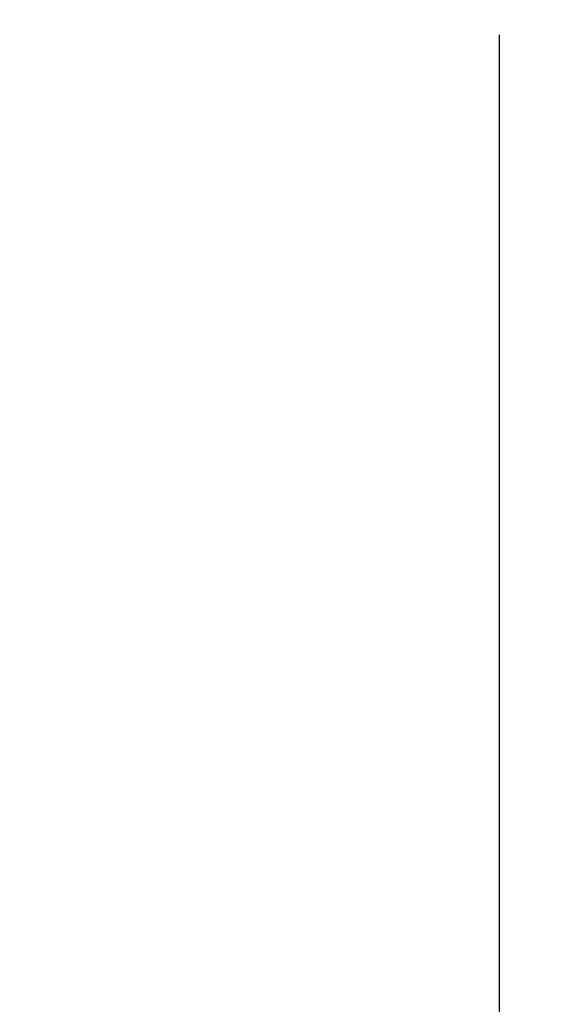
# Model space of a CAD drawing. Header units: millimetres. Extents: x 1200 to 1620, y -113 to 480.
# Tile 38 of 51: x 1491.56 to 1499.75, y 246.24 to 261. Entities that reach past the tile are written whole.
import ezdxf

# ---------------------------------------------------------------- set-up
doc = ezdxf.new("R2010")
doc.units = ezdxf.units.MM
doc.header["$LTSCALE"] = 0.1
doc.layers.add('DIM', color=3, linetype='Continuous')
doc.layers.add('MEMBER', color=7, linetype='Continuous')
doc.styles.get("Standard").update_dxf_attribs({"font": 'arial_0.ttf'})
doc.dimstyles.new('DIMSTYLE_2', dxfattribs={"dimtxt": 3, "dimasz": 2.5, "dimexe": 0.18, "dimexo": 0.0625, "dimgap": 0.09, "dimtad": 1, "dimdec": 3, "dimdsep": 46, "dimtxsty": 'Standard', "dimblk": '_FILLED', "dimblk1": '_FILLED', "dimblk2": '_FILLED', "dimcen": 0.09, "dimadec": 0, "dimazin": 0, "dimtp": 1.2, "dimtm": 1.2, "dimtfac": 1, "dimtdec": 3, "dimtofl": 0, "dimtmove": 0, "dimatfit": 3, "dimldrblk": '_FILLED', "dimfxl": 1, "dimtolj": 1, "dimarcsym": 0})

# ---------------------------------------------------------------- blocks, each defined once
blk = doc.blocks.new('_FILLED')
at = {"color": 0, "linetype": 'ByBlock'}
blk.add_solid([(0, 0), (-1, 0.2333), (-1, -0.2333)], dxfattribs=at)
blk = doc.blocks.new('*D182')
at = {"layer": 'Defpoints', "color": 0, "linetype": 'Continuous', "transparency": 16777216}
for p in [(1473.425, 406.214), (1578.495, 406.214), (1535.072, 14.593)]:
    blk.add_point(p, dxfattribs=at)
at = {"layer": 'DIM', "color": 0, "linetype": 'Continuous', "lineweight": -2, "transparency": 16777216}
for p, q in [((1473.487, 406.214), (1578.675, 406.214)), ((1578.495, 17.093), (1578.495, 403.714)), ((1535.135, 14.593), (1578.675, 14.593))]:
    blk.add_line(p, q, dxfattribs=at)
at = {"layer": 'DIM', "color": 0, "linetype": 'Continuous', "lineweight": -2, "transparency": 16777216, "xscale": 2.5, "yscale": 2.5, "zscale": 2.5}
for p, rotation in [((1578.495, 406.214), 90), ((1578.495, 14.593), 270)]:
    blk.add_blockref('_FILLED', p, dxfattribs=dict(at, rotation=rotation))
at = {"layer": 'DIM', "color": 0, "linetype": 'Continuous', "transparency": 16777216, "insert": (1575.341, 164.029), "char_height": 3, "attachment_point": 2, "rotation": 90}
blk.add_mtext('\\A1;1244-1484%%P10', dxfattribs=at)

msp = doc.modelspace()

# ---------------------------------------------------------------- linework, layer by layer
at = {"layer": 'MEMBER', "color": 7, "linetype": 'Continuous'}
msp.add_line((1498.7582, 53.8266), (1498.7582, 260.7749), dxfattribs=at)

# ---------------------------------------------------------------- dimensions: what is measured, and where the dimension line sits
at = {"layer": 'DIM', "color": 3, "linetype": 'Continuous'}
dim = msp.add_linear_dim(base=(1578.4948, 406.2139), p1=(1535.0723, 14.5932), p2=(1473.4249, 406.2139), angle=90, text='1244-1484%%P10', dimstyle='DIMSTYLE_2', dxfattribs=at)
dim.commit()
dim.dimension.update_dxf_attribs({"geometry": '*D182', "text_midpoint": (1578.4948, 164.0289), "dimtype": 160})

doc.saveas('drawing.dxf')
